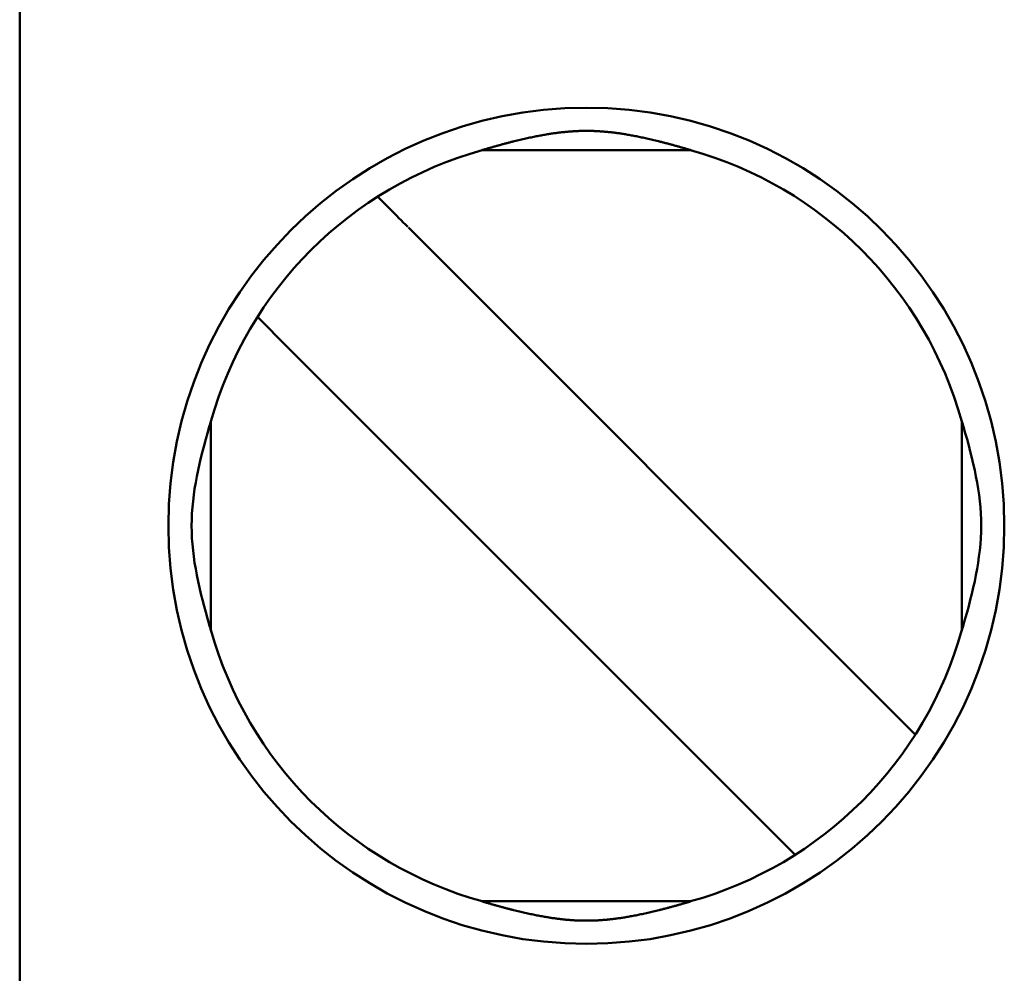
# Model space of a CAD drawing. Header units: inches. Extents: x 2.2 to 39.6, y -5.4 to 27.4.
# Tile 17 of 62: x 14.752 to 14.889, y 13.617 to 13.75. Entities that reach past the tile are written whole.
import ezdxf

# ---------------------------------------------------------------- set-up
doc = ezdxf.new("R2010")
doc.units = ezdxf.units.IN
doc.header["$MEASUREMENT"] = 0
doc.layers.add('Visible Edges(ANSI)', color=7, linetype='Continuous', lineweight=50)

msp = doc.modelspace()

# ---------------------------------------------------------------- linework, layer by layer
at = {"layer": 'Visible Edges(ANSI)'}
for p, q in [((14.75248347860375, 14.57527376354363), (14.75248163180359, 13.19732100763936)), ((14.8457545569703, 13.73176970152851), (14.81669045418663, 13.73176974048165)), ((14.87263818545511, 13.65489183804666), (14.80651001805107, 13.72102018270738)), ((14.78980668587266, 13.70431689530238), (14.78551588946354, 13.70860770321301)), ((14.78980668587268, 13.7043168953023), (14.85593485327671, 13.63818855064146)), ((14.77905706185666, 13.66507238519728), (14.7790571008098, 13.69413648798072)), ((14.88338777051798, 13.66507224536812), (14.88338780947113, 13.69413634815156)), ((14.87692898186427, 13.65060103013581), (14.87263818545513, 13.65489183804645)), ((14.86022564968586, 13.6338977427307), (14.85593485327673, 13.63818855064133)), ((14.81669031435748, 13.62743903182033), (14.84575441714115, 13.62743899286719))]:
    msp.add_line(p, q, dxfattribs=at)
msp.add_circle((14.83122243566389, 13.67960436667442), 0.0580708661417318, dxfattribs=at)
for start, end in [(105.4986559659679, 164.5011904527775), (15.49865596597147, 74.50119045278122), (195.4986559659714, 254.5011904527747), (285.4986559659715, 344.5011904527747)]:
    msp.add_arc((14.83122243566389, 13.67960436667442), 0.0541338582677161, start, end, dxfattribs=at)
msp.add_ellipse((14.80656979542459, 13.72096040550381), major_axis=(0.005779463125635, -0.0057794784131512), ratio=1e-05, start_param=3.831054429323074, end_param=4.684190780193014, dxfattribs=at)
for points, knots in [([(14.81669045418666, 13.73176974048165), (14.81683647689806, 13.73181354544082), (14.81698357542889, 13.73185738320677), (14.81713204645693, 13.73190131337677), (14.81728051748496, 13.73194524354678), (14.81743034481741, 13.73198926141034), (14.81758186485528, 13.7320334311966), (14.81773338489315, 13.73207760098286), (14.81788670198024, 13.73212195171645), (14.81804122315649, 13.73216627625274), (14.81819574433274, 13.73221060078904), (14.81835138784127, 13.7322548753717), (14.81850733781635, 13.73229884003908), (14.81866328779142, 13.73234280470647), (14.81881951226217, 13.73238644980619), (14.81897528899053, 13.73242955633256), (14.8191310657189, 13.73247266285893), (14.81928642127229, 13.73251523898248), (14.81944074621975, 13.73255711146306), (14.81959507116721, 13.73259898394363), (14.8197483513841, 13.73264014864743), (14.81990001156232, 13.73268045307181), (14.82005167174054, 13.73272075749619), (14.82020173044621, 13.73276020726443), (14.82034979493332, 13.73279871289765), (14.82049785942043, 13.73283721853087), (14.82064392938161, 13.73287477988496), (14.82078759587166, 13.73291131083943), (14.8209312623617, 13.7329478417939), (14.82107251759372, 13.73298334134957), (14.82121165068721, 13.73301790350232), (14.82135078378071, 13.73305246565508), (14.82148779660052, 13.73308609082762), (14.82162299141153, 13.7331188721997), (14.82175818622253, 13.73315165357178), (14.82189157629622, 13.73318359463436), (14.82202336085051, 13.73321475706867), (14.82215514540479, 13.73324591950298), (14.82228531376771, 13.73327630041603), (14.82241403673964, 13.73330595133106), (14.82254275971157, 13.7333356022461), (14.82267002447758, 13.73336452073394), (14.82279604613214, 13.7333927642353), (14.82292206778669, 13.73342100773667), (14.82304686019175, 13.73344857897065), (14.82317069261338, 13.73347554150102), (14.82329452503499, 13.73350250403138), (14.82341741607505, 13.73352886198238), (14.82353958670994, 13.73355466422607), (14.82366175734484, 13.73358046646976), (14.82378318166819, 13.73360570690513), (14.82390378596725, 13.73363036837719), (14.8240243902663, 13.73365502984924), (14.82414417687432, 13.73367911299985), (14.82426309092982, 13.7337026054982), (14.82438200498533, 13.73372609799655), (14.82450005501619, 13.73374900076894), (14.82461681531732, 13.73377124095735), (14.82473357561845, 13.73379348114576), (14.82484904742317, 13.73381505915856), (14.82496278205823, 13.7338359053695), (14.82507651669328, 13.73385675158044), (14.82518846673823, 13.73387685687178), (14.82529852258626, 13.73389622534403), (14.82540857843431, 13.73391559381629), (14.82551677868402, 13.73393423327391), (14.82562312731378, 13.73395217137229), (14.82572947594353, 13.73397010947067), (14.82583394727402, 13.733987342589), (14.82593664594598, 13.73400391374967), (14.82603934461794, 13.73402048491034), (14.82614030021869, 13.73403639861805), (14.82623975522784, 13.7340517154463), (14.826339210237, 13.73406703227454), (14.82643716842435, 13.73408175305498), (14.82653385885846, 13.73409593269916), (14.82663054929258, 13.73411011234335), (14.82672596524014, 13.73412374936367), (14.82682024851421, 13.73413687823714), (14.82691453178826, 13.73415000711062), (14.82700768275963, 13.73416262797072), (14.827099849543, 13.73417477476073), (14.82719201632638, 13.73418692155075), (14.82728320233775, 13.73419859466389), (14.82737345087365, 13.73420981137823), (14.82746369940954, 13.73422102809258), (14.8275530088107, 13.73423178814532), (14.82764141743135, 13.73424210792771), (14.82772982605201, 13.73425242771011), (14.82781733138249, 13.73426230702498), (14.8279039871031, 13.73427176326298), (14.82799064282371, 13.73428121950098), (14.82807645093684, 13.73429025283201), (14.82816147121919, 13.73429888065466), (14.82824649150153, 13.73430750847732), (14.82833072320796, 13.73431573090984), (14.82841422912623, 13.7343235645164), (14.82849773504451, 13.73433139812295), (14.82858051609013, 13.73433884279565), (14.82866263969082, 13.73434591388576), (14.82874476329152, 13.73435298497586), (14.82882622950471, 13.73435968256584), (14.82890710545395, 13.7343660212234), (14.82898798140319, 13.73437235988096), (14.82906826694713, 13.73437833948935), (14.82914802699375, 13.73438397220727), (14.82922778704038, 13.73438960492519), (14.82930702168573, 13.73439489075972), (14.82938579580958, 13.73439984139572), (14.82946456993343, 13.73440479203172), (14.8295428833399, 13.73440940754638), (14.82962080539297, 13.73441369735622), (14.82969872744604, 13.73441798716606), (14.82977625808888, 13.73442195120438), (14.82985346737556, 13.73442559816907), (14.82993067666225, 13.73442924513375), (14.83000756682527, 13.73443257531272), (14.83008419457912, 13.73443559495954), (14.83016082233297, 13.73443861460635), (14.83023718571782, 13.73444132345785), (14.83031333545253, 13.73444372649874), (14.83038948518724, 13.73444612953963), (14.83046542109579, 13.73444822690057), (14.83054119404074, 13.73445002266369), (14.83061696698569, 13.73445181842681), (14.83069257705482, 13.73445331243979), (14.83076807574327, 13.73445450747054), (14.83084357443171, 13.73445570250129), (14.83091896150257, 13.7344565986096), (14.83099428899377, 13.73445719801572), (14.83106961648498, 13.73445779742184), (14.83114488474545, 13.73445810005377), (14.83122015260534, 13.73445810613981), (14.83129542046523, 13.73445811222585), (14.83137068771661, 13.7344578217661), (14.83144601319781, 13.7344572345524), (14.83152133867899, 13.73445664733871), (14.83159672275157, 13.73445576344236), (14.83167221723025, 13.73445458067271), (14.83174771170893, 13.73445339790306), (14.83182331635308, 13.73445191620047), (14.83189908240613, 13.73445013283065), (14.83197484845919, 13.73444834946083), (14.83205077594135, 13.73444626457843), (14.83212691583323, 13.73444387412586), (14.83220305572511, 13.73444148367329), (14.83227940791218, 13.73443878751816), (14.83235602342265, 13.73443578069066), (14.83243263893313, 13.73443277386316), (14.83250951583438, 13.73442945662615), (14.83258671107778, 13.73442582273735), (14.83266390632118, 13.73442218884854), (14.83274142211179, 13.73441823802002), (14.83281932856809, 13.73441396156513), (14.8328972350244, 13.73440968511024), (14.83297553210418, 13.7344050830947), (14.83305428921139, 13.7344001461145), (14.8331330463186, 13.73439520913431), (14.83321226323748, 13.73438993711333), (14.8332920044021, 13.73438431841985), (14.83337174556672, 13.73437869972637), (14.83345201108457, 13.73437273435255), (14.83353286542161, 13.73436641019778), (14.83361371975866, 13.73436008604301), (14.83369516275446, 13.73435340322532), (14.8337772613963, 13.734346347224), (14.83385936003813, 13.73433929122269), (14.83394211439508, 13.7343318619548), (14.83402559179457, 13.73432404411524), (14.83410906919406, 13.73431622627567), (14.83419327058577, 13.73430801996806), (14.8342782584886, 13.73429940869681), (14.83436324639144, 13.73429079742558), (14.83444902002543, 13.73428178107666), (14.83453563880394, 13.73427234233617), (14.83462225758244, 13.73426290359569), (14.83470972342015, 13.73425304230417), (14.83479808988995, 13.73424274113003), (14.83488645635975, 13.73423243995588), (14.83497572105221, 13.7342216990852), (14.83506592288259, 13.73421050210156), (14.83515612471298, 13.73419930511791), (14.83524726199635, 13.73418765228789), (14.83533937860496, 13.73417552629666), (14.83543149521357, 13.73416340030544), (14.83552459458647, 13.73415080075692), (14.83561882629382, 13.73413769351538), (14.83571305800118, 13.73412458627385), (14.83580842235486, 13.73411097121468), (14.83590506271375, 13.73409681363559), (14.83600170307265, 13.7340826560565), (14.83609961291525, 13.73406795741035), (14.83619902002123, 13.73405266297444), (14.83629842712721, 13.73403736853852), (14.83639933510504, 13.73402147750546), (14.83650198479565, 13.73400492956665), (14.83660463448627, 13.73398838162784), (14.83670905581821, 13.73397117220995), (14.83681535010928, 13.73395325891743), (14.83692164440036, 13.73393534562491), (14.83702978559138, 13.7339167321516), (14.83713977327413, 13.73389739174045), (14.83724976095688, 13.7338780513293), (14.83736163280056, 13.73385797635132), (14.83747527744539, 13.73383716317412), (14.83758892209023, 13.73381634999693), (14.83770429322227, 13.73379480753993), (14.83782094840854, 13.73377260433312), (14.83793760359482, 13.73375040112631), (14.8380555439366, 13.7337275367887), (14.83817434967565, 13.73370408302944), (14.83829315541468, 13.73368062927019), (14.83841283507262, 13.73365658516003), (14.83853334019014, 13.73363196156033), (14.83865384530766, 13.73360733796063), (14.83877517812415, 13.73358213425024), (14.83889727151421, 13.73355636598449), (14.83901936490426, 13.73353059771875), (14.83914219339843, 13.73350427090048), (14.83926597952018, 13.73347733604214), (14.83938976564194, 13.7334504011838), (14.83951452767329, 13.73342285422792), (14.83964053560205, 13.73339463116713), (14.83976654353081, 13.73336640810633), (14.839893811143, 13.73333750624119), (14.84002255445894, 13.73330786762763), (14.84015129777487, 13.73327822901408), (14.84028150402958, 13.73324785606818), (14.8404133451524, 13.7332166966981), (14.84054518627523, 13.73318553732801), (14.84067865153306, 13.73315359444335), (14.84081394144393, 13.73312080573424), (14.84094923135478, 13.73308801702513), (14.84108635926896, 13.73305437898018), (14.84122562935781, 13.73301979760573), (14.84136489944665, 13.73298521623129), (14.84150631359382, 13.73294969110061), (14.84165016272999, 13.73291312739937), (14.84179401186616, 13.73287656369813), (14.8419402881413, 13.73283896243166), (14.84208857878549, 13.7328004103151), (14.84223686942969, 13.73276185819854), (14.84238717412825, 13.7327223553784), (14.84253909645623, 13.73268199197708), (14.84269101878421, 13.73264162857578), (14.84284457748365, 13.73260039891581), (14.84299919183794, 13.73255845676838), (14.84315380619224, 13.73251651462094), (14.8433094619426, 13.7324738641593), (14.84346554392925, 13.73243068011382), (14.84362162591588, 13.73238749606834), (14.84377816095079, 13.73234377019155), (14.84393442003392, 13.73229972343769), (14.84409067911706, 13.73225567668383), (14.84424662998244, 13.73221131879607), (14.84440144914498, 13.73216691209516), (14.84455626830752, 13.73212250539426), (14.84470987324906, 13.7320780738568), (14.84486166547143, 13.73203382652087), (14.84501345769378, 13.73198957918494), (14.84516354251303, 13.73194548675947), (14.84531225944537, 13.73190148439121), (14.84546097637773, 13.73185748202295), (14.84560830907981, 13.73181357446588), (14.8457545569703, 13.73176970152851)], [0, 0, 0, 0, 0.01136363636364, 0.01136363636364, 0.01136363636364, 0.02272727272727, 0.02272727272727, 0.02272727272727, 0.03409090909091, 0.03409090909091, 0.03409090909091, 0.04545454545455, 0.04545454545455, 0.04545454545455, 0.05681818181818, 0.05681818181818, 0.05681818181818, 0.06818181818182, 0.06818181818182, 0.06818181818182, 0.07954545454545, 0.07954545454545, 0.07954545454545, 0.09090909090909, 0.09090909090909, 0.09090909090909, 0.102272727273, 0.102272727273, 0.102272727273, 0.113636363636, 0.113636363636, 0.113636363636, 0.125, 0.125, 0.125, 0.136363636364, 0.136363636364, 0.136363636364, 0.147727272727, 0.147727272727, 0.147727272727, 0.159090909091, 0.159090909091, 0.159090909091, 0.170454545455, 0.170454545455, 0.170454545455, 0.181818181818, 0.181818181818, 0.181818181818, 0.193181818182, 0.193181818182, 0.193181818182, 0.204545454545, 0.204545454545, 0.204545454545, 0.215909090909, 0.215909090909, 0.215909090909, 0.227272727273, 0.227272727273, 0.227272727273, 0.238636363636, 0.238636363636, 0.238636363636, 0.25, 0.25, 0.25, 0.261363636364, 0.261363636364, 0.261363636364, 0.272727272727, 0.272727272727, 0.272727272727, 0.284090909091, 0.284090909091, 0.284090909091, 0.295454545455, 0.295454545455, 0.295454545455, 0.306818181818, 0.306818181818, 0.306818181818, 0.318181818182, 0.318181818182, 0.318181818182, 0.329545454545, 0.329545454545, 0.329545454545, 0.340909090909, 0.340909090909, 0.340909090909, 0.352272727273, 0.352272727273, 0.352272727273, 0.363636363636, 0.363636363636, 0.363636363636, 0.375, 0.375, 0.375, 0.386363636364, 0.386363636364, 0.386363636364, 0.397727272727, 0.397727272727, 0.397727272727, 0.409090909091, 0.409090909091, 0.409090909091, 0.420454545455, 0.420454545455, 0.420454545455, 0.4318181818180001, 0.4318181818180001, 0.4318181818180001, 0.443181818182, 0.443181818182, 0.443181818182, 0.4545454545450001, 0.4545454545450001, 0.4545454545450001, 0.4659090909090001, 0.4659090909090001, 0.4659090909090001, 0.477272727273, 0.477272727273, 0.477272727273, 0.488636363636, 0.488636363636, 0.488636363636, 0.5, 0.5, 0.5, 0.511363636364, 0.511363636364, 0.511363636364, 0.522727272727, 0.522727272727, 0.522727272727, 0.534090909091, 0.534090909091, 0.534090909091, 0.545454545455, 0.545454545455, 0.545454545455, 0.5568181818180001, 0.5568181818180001, 0.5568181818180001, 0.568181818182, 0.568181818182, 0.568181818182, 0.579545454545, 0.579545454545, 0.579545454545, 0.5909090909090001, 0.5909090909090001, 0.5909090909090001, 0.602272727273, 0.602272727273, 0.602272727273, 0.613636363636, 0.613636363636, 0.613636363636, 0.625, 0.625, 0.625, 0.636363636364, 0.636363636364, 0.636363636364, 0.647727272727, 0.647727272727, 0.647727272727, 0.659090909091, 0.659090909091, 0.659090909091, 0.670454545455, 0.670454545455, 0.670454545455, 0.6818181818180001, 0.6818181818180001, 0.6818181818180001, 0.693181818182, 0.693181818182, 0.693181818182, 0.704545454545, 0.704545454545, 0.704545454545, 0.7159090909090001, 0.7159090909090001, 0.7159090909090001, 0.727272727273, 0.727272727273, 0.727272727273, 0.738636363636, 0.738636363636, 0.738636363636, 0.75, 0.75, 0.75, 0.761363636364, 0.761363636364, 0.761363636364, 0.772727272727, 0.772727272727, 0.772727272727, 0.784090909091, 0.784090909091, 0.784090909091, 0.795454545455, 0.795454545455, 0.795454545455, 0.8068181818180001, 0.8068181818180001, 0.8068181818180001, 0.8181818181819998, 0.8181818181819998, 0.8181818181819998, 0.829545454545, 0.829545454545, 0.829545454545, 0.840909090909, 0.840909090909, 0.840909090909, 0.852272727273, 0.852272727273, 0.852272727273, 0.863636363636, 0.863636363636, 0.863636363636, 0.875, 0.875, 0.875, 0.886363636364, 0.886363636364, 0.886363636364, 0.8977272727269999, 0.8977272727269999, 0.8977272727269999, 0.9090909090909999, 0.9090909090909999, 0.9090909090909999, 0.920454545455, 0.920454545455, 0.920454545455, 0.9318181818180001, 0.9318181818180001, 0.9318181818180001, 0.9431818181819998, 0.9431818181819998, 0.9431818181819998, 0.954545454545, 0.954545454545, 0.954545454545, 0.965909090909, 0.965909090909, 0.965909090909, 0.977272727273, 0.977272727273, 0.977272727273, 0.988636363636, 0.988636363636, 0.988636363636, 1, 1, 1, 1]), ([(14.77905710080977, 13.69413648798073), (14.77897650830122, 13.69386783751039), (14.77889679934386, 13.69359889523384), (14.77748386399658, 13.68876511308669), (14.77636870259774, 13.68416828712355), (14.77636869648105, 13.6796044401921), (14.77636869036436, 13.67504059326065), (14.77748383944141, 13.67044376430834), (14.77889676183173, 13.66560997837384), (14.77897647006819, 13.66534103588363), (14.77905706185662, 13.66507238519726)], [0.4517919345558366, 0.4517919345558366, 0.4517919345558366, 0.4517919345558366, 0.453842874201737, 0.453842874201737, 0.4886193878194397, 0.4886193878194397, 0.4886193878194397, 0.5233959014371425, 0.5233959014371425, 0.5254468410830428, 0.5254468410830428, 0.5254468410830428, 0.5254468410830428]), ([(14.88338780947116, 13.69413634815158), (14.88346840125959, 13.69386769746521), (14.88354810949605, 13.69359875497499), (14.88496103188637, 13.68876496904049), (14.88607618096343, 13.68416814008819), (14.88607617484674, 13.67960429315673), (14.88607616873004, 13.67504044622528), (14.8849610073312, 13.67044362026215), (14.88354807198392, 13.665609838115), (14.88346836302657, 13.66534089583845), (14.88338777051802, 13.66507224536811)], [-0.0368274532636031, -0.0368274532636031, -0.0368274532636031, -0.0368274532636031, -0.0347765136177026, -0.0347765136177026, 0, 0, 0, 0.0347765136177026, 0.0347765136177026, 0.0368274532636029, 0.0368274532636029, 0.0368274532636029, 0.0368274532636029]), ([(14.84575441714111, 13.62743899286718), (14.84561080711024, 13.62739591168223), (14.84546625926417, 13.62735282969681), (14.84532051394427, 13.62730969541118), (14.84517476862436, 13.62726656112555), (14.84502783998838, 13.6272233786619), (14.84487943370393, 13.62718009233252), (14.84473102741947, 13.62713680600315), (14.84458105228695, 13.62709339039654), (14.84443002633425, 13.62705002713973), (14.84427900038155, 13.62700666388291), (14.84412699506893, 13.62696337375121), (14.8439747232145, 13.62692038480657), (14.84382245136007, 13.62687739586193), (14.84366994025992, 13.62683471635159), (14.84351782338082, 13.62679253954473), (14.84336570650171, 13.62675036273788), (14.84321396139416, 13.62670868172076), (14.84306312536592, 13.62666765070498), (14.84291228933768, 13.62662661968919), (14.84276237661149, 13.62658624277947), (14.84261388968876, 13.626546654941), (14.84246540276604, 13.62650706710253), (14.84231832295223, 13.62646826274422), (14.84217296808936, 13.62643031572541), (14.84202761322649, 13.62639236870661), (14.84188398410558, 13.62635527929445), (14.84174241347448, 13.62631911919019), (14.8416008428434, 13.62628295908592), (14.8414613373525, 13.62624772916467), (14.84132363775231, 13.62621334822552), (14.8411859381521, 13.62617896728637), (14.8410500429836, 13.62614543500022), (14.84091568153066, 13.62611267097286), (14.84078132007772, 13.62607990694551), (14.8406484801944, 13.62604790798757), (14.84051698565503, 13.62601662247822), (14.84038549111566, 13.62598533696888), (14.84025535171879, 13.62595476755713), (14.84012641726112, 13.62592487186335), (14.83999748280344, 13.62589497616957), (14.83986976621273, 13.62586575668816), (14.83974307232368, 13.62583716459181), (14.83961637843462, 13.62580857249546), (14.83949069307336, 13.62578060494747), (14.83936576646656, 13.62575320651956), (14.83924083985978, 13.62572580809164), (14.83911665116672, 13.62569897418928), (14.83899300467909, 13.62567266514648), (14.83886935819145, 13.62564635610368), (14.83874628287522, 13.62562057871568), (14.83862391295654, 13.62559536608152), (14.83850154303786, 13.62557015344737), (14.83837987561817, 13.6255455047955), (14.83825902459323, 13.62552144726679), (14.83813817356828, 13.62549738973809), (14.83801813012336, 13.62547392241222), (14.83789938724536, 13.62545113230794), (14.83778064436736, 13.62542834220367), (14.83766319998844, 13.62540622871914), (14.83754757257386, 13.62538487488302), (14.8374319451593, 13.6253635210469), (14.83731819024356, 13.62534293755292), (14.83720642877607, 13.62532312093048), (14.83709466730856, 13.62530330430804), (14.83698485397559, 13.62528424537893), (14.83687697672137, 13.62526591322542), (14.83676909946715, 13.6252475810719), (14.83666318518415, 13.62522997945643), (14.83655911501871, 13.62521306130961), (14.83645504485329, 13.62519614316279), (14.83635278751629, 13.62517990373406), (14.83625207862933, 13.62516427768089), (14.83615136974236, 13.62514865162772), (14.83605220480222, 13.62513363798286), (14.83595433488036, 13.62511917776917), (14.83585646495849, 13.62510471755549), (14.83575989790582, 13.62509081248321), (14.83566448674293, 13.62507742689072), (14.83556907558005, 13.62506404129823), (14.83547481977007, 13.62505117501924), (14.83538156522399, 13.62503879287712), (14.83528831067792, 13.62502641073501), (14.83519605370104, 13.62501451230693), (14.83510475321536, 13.62500308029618), (14.83501345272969, 13.62499164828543), (14.83492311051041, 13.62498068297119), (14.83483369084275, 13.62497016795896), (14.83474427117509, 13.62495965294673), (14.83465577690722, 13.62494958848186), (14.8345681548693, 13.62493995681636), (14.83448053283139, 13.62493032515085), (14.83439378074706, 13.62492112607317), (14.83430783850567, 13.62491234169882), (14.8342218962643, 13.62490355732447), (14.83413676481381, 13.62489518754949), (14.83405238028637, 13.62488721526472), (14.83396799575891, 13.62487924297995), (14.83388435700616, 13.62487166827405), (14.83380139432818, 13.62486447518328), (14.8337184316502, 13.62485728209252), (14.83363614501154, 13.6248504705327), (14.83355446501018, 13.62484402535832), (14.83347278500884, 13.62483758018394), (14.83339171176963, 13.62483150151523), (14.83331117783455, 13.62482577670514), (14.83323064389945, 13.62482005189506), (14.83315064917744, 13.62481468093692), (14.83307112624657, 13.62480965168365), (14.8329916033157, 13.62480462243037), (14.83291255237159, 13.62479993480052), (14.83283390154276, 13.62479557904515), (14.83275525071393, 13.62479122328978), (14.83267700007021, 13.62478719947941), (14.83259907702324, 13.62478349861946), (14.83252115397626, 13.6247797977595), (14.83244355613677, 13.62477641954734), (14.83236622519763, 13.62477335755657), (14.8322888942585, 13.62477029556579), (14.8322118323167, 13.62476755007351), (14.83213498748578, 13.62476511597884), (14.83205814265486, 13.62476268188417), (14.83198151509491, 13.62476055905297), (14.83190505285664, 13.62475874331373), (14.83182859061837, 13.62475692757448), (14.83175229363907, 13.62475541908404), (14.83167610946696, 13.62475421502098), (14.83159992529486, 13.62475301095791), (14.83152385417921, 13.62475211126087), (14.83144784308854, 13.62475151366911), (14.83137183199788, 13.62475091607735), (14.83129588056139, 13.62475062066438), (14.83121992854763, 13.62475062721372), (14.83114397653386, 13.62475063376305), (14.83106802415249, 13.62475094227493), (14.83099201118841, 13.62475155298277), (14.83091599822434, 13.62475216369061), (14.83083992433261, 13.62475307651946), (14.8307637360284, 13.62475429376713), (14.83068754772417, 13.6247555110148), (14.83061124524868, 13.62475703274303), (14.83053477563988, 13.62475886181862), (14.83045830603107, 13.6247606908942), (14.83038166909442, 13.62476282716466), (14.8303048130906, 13.62476527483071), (14.83022795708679, 13.62476772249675), (14.83015088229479, 13.62477048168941), (14.83007353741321, 13.62477355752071), (14.82999619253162, 13.62477663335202), (14.82991857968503, 13.62478002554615), (14.82984064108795, 13.62478374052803), (14.82976270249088, 13.62478745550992), (14.8296844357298, 13.62479149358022), (14.82960576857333, 13.62479586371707), (14.82952710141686, 13.62480023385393), (14.82944803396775, 13.62480493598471), (14.829368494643, 13.62480997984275), (14.82928895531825, 13.6248150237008), (14.82920894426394, 13.62482040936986), (14.82912839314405, 13.62482614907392), (14.82904784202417, 13.62483188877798), (14.82896675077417, 13.62483798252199), (14.82888505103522, 13.62484444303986), (14.82880335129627, 13.62485090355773), (14.8287210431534, 13.62485773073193), (14.82863805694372, 13.62486493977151), (14.82855507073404, 13.62487214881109), (14.82847140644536, 13.62487973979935), (14.82838699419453, 13.6248877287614), (14.82830258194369, 13.62489571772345), (14.82821742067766, 13.62490410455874), (14.8281314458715, 13.62491290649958), (14.82804547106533, 13.62492170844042), (14.82795868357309, 13.6249309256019), (14.82787102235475, 13.62494057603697), (14.82778336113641, 13.62495022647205), (14.82769482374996, 13.62496031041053), (14.82760535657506, 13.62497084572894), (14.82751588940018, 13.62498138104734), (14.82742549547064, 13.62499236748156), (14.82733413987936, 13.62500382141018), (14.82724278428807, 13.6250152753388), (14.82715046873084, 13.62502719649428), (14.82705715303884, 13.62503960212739), (14.82696383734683, 13.62505200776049), (14.82686951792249, 13.6250648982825), (14.82677404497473, 13.62507830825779), (14.82667857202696, 13.62509171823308), (14.82658194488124, 13.62510564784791), (14.82648402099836, 13.62512013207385), (14.82638609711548, 13.62513461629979), (14.82628688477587, 13.62514965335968), (14.8261861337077, 13.6251653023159), (14.82608538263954, 13.62518095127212), (14.82598308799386, 13.62519721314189), (14.82587898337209, 13.62521415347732), (14.82577487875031, 13.62523109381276), (14.82566893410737, 13.62524871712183), (14.82556102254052, 13.62526707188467), (14.82545311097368, 13.6252854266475), (14.82534325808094, 13.62530450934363), (14.82523143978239, 13.62532435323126), (14.82511962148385, 13.62534419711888), (14.82500579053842, 13.62536481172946), (14.82489006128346, 13.62538620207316), (14.82477433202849, 13.62540759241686), (14.82465676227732, 13.62542974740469), (14.82453788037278, 13.62545258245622), (14.82441899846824, 13.62547541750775), (14.82429880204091, 13.62549893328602), (14.8241777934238, 13.62552304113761), (14.82405678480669, 13.6255471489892), (14.82393495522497, 13.62557184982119), (14.82381243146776, 13.62559711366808), (14.82368990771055, 13.62562237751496), (14.82356668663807, 13.62564820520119), (14.82344291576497, 13.62567456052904), (14.82331914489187, 13.6257009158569), (14.82319485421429, 13.62572779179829), (14.82306984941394, 13.62575522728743), (14.82294484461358, 13.62578266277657), (14.82281910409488, 13.62581066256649), (14.82269237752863, 13.62583928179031), (14.82256565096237, 13.62586790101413), (14.82243792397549, 13.62589714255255), (14.82230900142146, 13.62592705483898), (14.82218007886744, 13.62595696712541), (14.82204997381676, 13.62598754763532), (14.82191853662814, 13.62601883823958), (14.82178709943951, 13.62605012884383), (14.82165433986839, 13.6260821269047), (14.82152008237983, 13.62611488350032), (14.82138582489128, 13.62614764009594), (14.821250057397, 13.62618115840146), (14.82111251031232, 13.62621551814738), (14.82097496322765, 13.62624987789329), (14.82083563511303, 13.62628507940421), (14.82069426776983, 13.62632120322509), (14.82055290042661, 13.62635732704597), (14.8204095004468, 13.62639437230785), (14.82026439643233, 13.62643226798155), (14.82011929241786, 13.62647016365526), (14.81997248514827, 13.62650890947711), (14.81982428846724, 13.62654843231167), (14.81967609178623, 13.62658795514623), (14.81952648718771, 13.62662826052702), (14.81937597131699, 13.62666921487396), (14.81922545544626, 13.6267101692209), (14.81907404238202, 13.62675176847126), (14.81892226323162, 13.62679386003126), (14.81877048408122, 13.62683595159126), (14.81861831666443, 13.62687854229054), (14.81846638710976, 13.62692144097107), (14.81831445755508, 13.62696433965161), (14.81816279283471, 13.62700753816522), (14.81801209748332, 13.62705081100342), (14.81786140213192, 13.62709408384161), (14.81771174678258, 13.62713741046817), (14.81756364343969, 13.62718061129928), (14.81741554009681, 13.6272238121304), (14.81726889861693, 13.62726691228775), (14.81712342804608, 13.62730996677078), (14.81697795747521, 13.62735302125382), (14.81683367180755, 13.62739602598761), (14.81669031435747, 13.62743903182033)], [0, 0, 0, 0, 0.01136363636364, 0.01136363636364, 0.01136363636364, 0.02272727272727, 0.02272727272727, 0.02272727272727, 0.03409090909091, 0.03409090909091, 0.03409090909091, 0.04545454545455, 0.04545454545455, 0.04545454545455, 0.05681818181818, 0.05681818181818, 0.05681818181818, 0.06818181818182, 0.06818181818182, 0.06818181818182, 0.07954545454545, 0.07954545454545, 0.07954545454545, 0.09090909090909, 0.09090909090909, 0.09090909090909, 0.102272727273, 0.102272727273, 0.102272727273, 0.113636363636, 0.113636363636, 0.113636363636, 0.125, 0.125, 0.125, 0.136363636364, 0.136363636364, 0.136363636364, 0.147727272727, 0.147727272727, 0.147727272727, 0.159090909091, 0.159090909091, 0.159090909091, 0.170454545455, 0.170454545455, 0.170454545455, 0.181818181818, 0.181818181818, 0.181818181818, 0.193181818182, 0.193181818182, 0.193181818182, 0.204545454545, 0.204545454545, 0.204545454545, 0.215909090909, 0.215909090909, 0.215909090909, 0.227272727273, 0.227272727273, 0.227272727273, 0.238636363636, 0.238636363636, 0.238636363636, 0.25, 0.25, 0.25, 0.261363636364, 0.261363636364, 0.261363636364, 0.272727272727, 0.272727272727, 0.272727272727, 0.284090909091, 0.284090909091, 0.284090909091, 0.295454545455, 0.295454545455, 0.295454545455, 0.306818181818, 0.306818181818, 0.306818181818, 0.318181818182, 0.318181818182, 0.318181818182, 0.329545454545, 0.329545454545, 0.329545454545, 0.340909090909, 0.340909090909, 0.340909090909, 0.352272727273, 0.352272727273, 0.352272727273, 0.363636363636, 0.363636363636, 0.363636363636, 0.375, 0.375, 0.375, 0.386363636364, 0.386363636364, 0.386363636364, 0.397727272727, 0.397727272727, 0.397727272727, 0.409090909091, 0.409090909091, 0.409090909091, 0.420454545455, 0.420454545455, 0.420454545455, 0.4318181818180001, 0.4318181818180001, 0.4318181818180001, 0.443181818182, 0.443181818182, 0.443181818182, 0.4545454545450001, 0.4545454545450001, 0.4545454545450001, 0.4659090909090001, 0.4659090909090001, 0.4659090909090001, 0.477272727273, 0.477272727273, 0.477272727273, 0.488636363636, 0.488636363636, 0.488636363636, 0.5, 0.5, 0.5, 0.511363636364, 0.511363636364, 0.511363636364, 0.522727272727, 0.522727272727, 0.522727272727, 0.534090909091, 0.534090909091, 0.534090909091, 0.545454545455, 0.545454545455, 0.545454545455, 0.5568181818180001, 0.5568181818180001, 0.5568181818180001, 0.568181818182, 0.568181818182, 0.568181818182, 0.579545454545, 0.579545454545, 0.579545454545, 0.5909090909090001, 0.5909090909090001, 0.5909090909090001, 0.602272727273, 0.602272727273, 0.602272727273, 0.613636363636, 0.613636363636, 0.613636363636, 0.625, 0.625, 0.625, 0.636363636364, 0.636363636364, 0.636363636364, 0.647727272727, 0.647727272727, 0.647727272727, 0.659090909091, 0.659090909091, 0.659090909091, 0.670454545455, 0.670454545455, 0.670454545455, 0.6818181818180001, 0.6818181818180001, 0.6818181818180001, 0.693181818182, 0.693181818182, 0.693181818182, 0.704545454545, 0.704545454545, 0.704545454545, 0.7159090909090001, 0.7159090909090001, 0.7159090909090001, 0.727272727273, 0.727272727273, 0.727272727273, 0.738636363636, 0.738636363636, 0.738636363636, 0.75, 0.75, 0.75, 0.761363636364, 0.761363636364, 0.761363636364, 0.772727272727, 0.772727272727, 0.772727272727, 0.784090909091, 0.784090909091, 0.784090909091, 0.795454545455, 0.795454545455, 0.795454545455, 0.8068181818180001, 0.8068181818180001, 0.8068181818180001, 0.8181818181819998, 0.8181818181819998, 0.8181818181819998, 0.829545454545, 0.829545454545, 0.829545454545, 0.840909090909, 0.840909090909, 0.840909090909, 0.852272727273, 0.852272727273, 0.852272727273, 0.863636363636, 0.863636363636, 0.863636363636, 0.875, 0.875, 0.875, 0.886363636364, 0.886363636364, 0.886363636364, 0.8977272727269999, 0.8977272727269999, 0.8977272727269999, 0.9090909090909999, 0.9090909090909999, 0.9090909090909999, 0.920454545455, 0.920454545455, 0.920454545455, 0.9318181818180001, 0.9318181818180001, 0.9318181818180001, 0.9431818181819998, 0.9431818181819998, 0.9431818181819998, 0.954545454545, 0.954545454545, 0.954545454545, 0.965909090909, 0.965909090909, 0.965909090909, 0.977272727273, 0.977272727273, 0.977272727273, 0.988636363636, 0.988636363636, 0.988636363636, 1, 1, 1, 1])]:
    msp.add_open_spline(points, degree=3, knots=knots, dxfattribs=at)

doc.saveas('drawing.dxf')
